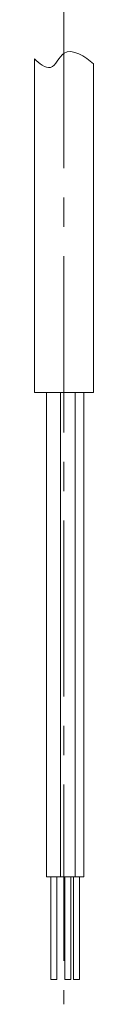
# Model space of a CAD drawing. Header units: millimetres. Extents: x 0 to 320, y 0 to 460.
# Tile 6 of 14: x 140 to 144, y 154 to 221. Entities that reach past the tile are written whole.
import ezdxf

# ---------------------------------------------------------------- set-up
doc = ezdxf.new("R2010")
doc.units = ezdxf.units.MM
doc.linetypes.add('대시 도트', pattern=[18, 12, -2, 2, -2])
doc.layers.get('0').update_dxf_attribs({"lineweight": 18})
doc.layers.add('실선 레이어', color=7, linetype='Continuous', lineweight=18)
doc.layers.add('중심선 레이어', color=1, linetype='대시 도트', lineweight=18)

msp = doc.modelspace()

# ---------------------------------------------------------------- linework, layer by layer
for p, q in [((140.134, 195.184), (140.134, 217.916)), ((144.134, 217.581), (144.134, 195.184)), ((140.134, 195.184), (142.134, 195.184)), ((140.947, 162.184), (140.947, 195.184)), ((141.897, 162.184), (141.897, 195.184)), ((142.134, 195.184), (144.134, 195.184)), ((142.897, 195.184), (142.897, 162.184)), ((143.484, 195.184), (143.484, 162.184)), ((140.947, 162.184), (141.897, 162.184)), ((141.247, 155.184), (141.247, 162.184)), ((141.647, 162.184), (141.647, 155.184)), ((141.897, 162.184), (142.897, 162.184)), ((142.197, 155.184), (142.197, 162.184)), ((142.597, 162.184), (142.597, 155.184)), ((142.784, 155.184), (142.784, 162.184)), ((142.897, 162.184), (143.484, 162.184)), ((143.184, 162.184), (143.184, 155.184)), ((141.247, 155.184), (141.285, 155.184)), ((141.285, 155.184), (141.647, 155.184)), ((142.197, 155.184), (142.459, 155.184)), ((142.459, 155.184), (142.597, 155.184)), ((142.784, 155.184), (143.184, 155.184))]:
    msp.add_line(p, q)
at = {"layer": '실선 레이어', "lineweight": 0}
msp.add_open_spline([(144.134, 217.581), (143.609, 218.056), (142.118, 219.065), (141.384, 216.853), (140.412, 217.618), (140.134, 217.916)], degree=3, knots=[0, 0, 0, 0, 2.205443, 3.588017, 4.857133, 4.857133, 4.857133, 4.857133], dxfattribs=at)
at = {"layer": '중심선 레이어'}
msp.add_line((142.134, 258.471), (142.134, 153.503), dxfattribs=at)

doc.saveas('drawing.dxf')
